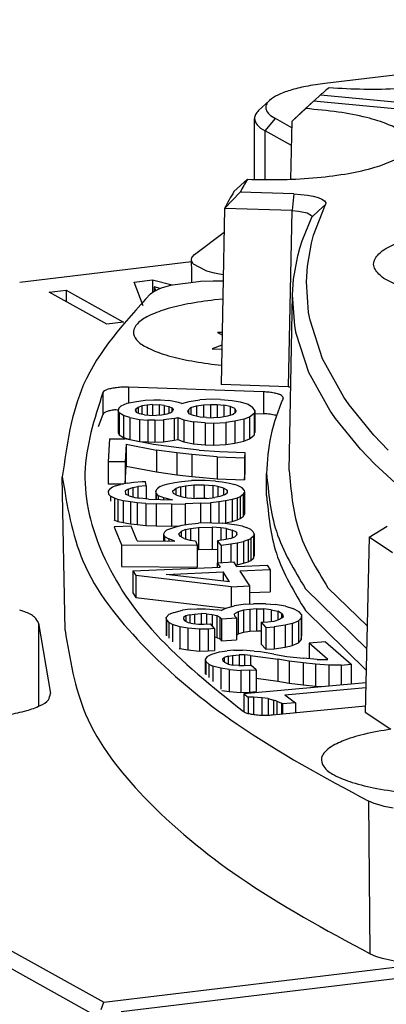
# Model space of a CAD drawing. Header units: inches. Extents: x -399 to 442, y -299 to 295.
# Tile 31 of 134: x -167.55 to -161.09, y 177.74 to 195.09. Entities that reach past the tile are written whole.
import ezdxf

# ---------------------------------------------------------------- set-up
doc = ezdxf.new("R2010")
doc.units = ezdxf.units.IN

# ---------------------------------------------------------------- blocks, each defined once
blk = doc.blocks.new('0515-2032_22__82', base_point=(-205.202, 236.613))
at = {"color": 7, "linetype": 'Continuous'}
for p, q in [((-204.981, 236.976), (-205.08, 236.979)), ((-205.08, 236.979), (-204.982, 236.924)), ((-204.986, 236.697), (-205.202, 236.618)), ((-205.202, 236.618), (-204.988, 236.613))]:
    blk.add_line(p, q, dxfattribs=at)
blk = doc.blocks.new('N2390-20301_6__111', base_point=(-205.657, 233.791))
at = {"color": 7, "linetype": 'Continuous'}
for p, q in [((-202.961, 242.072), (-202.955, 242.078)), ((-202.955, 242.078), (-202.81, 242.21)), ((-202.81, 242.21), (-186.982, 240.719)), ((-205.585, 238.694), (-204.936, 239.185)), ((-205.657, 238.577), (-205.644, 238.626)), ((-205.65, 238.299), (-205.657, 238.577)), ((-205.654, 238.553), (-205.657, 238.577)), ((-205.619, 238.489), (-205.654, 238.553)), ((-205.644, 238.626), (-205.638, 238.636)), ((-205.638, 238.636), (-205.585, 238.694)), ((-205.608, 238.478), (-205.619, 238.489)), ((-205.345, 238.339), (-205.608, 238.478)), ((-205.318, 238.33), (-205.345, 238.339)), ((-205.645, 238.088), (-205.65, 238.299)), ((-205.144, 238.283), (-205.318, 238.33)), ((-205.071, 238.268), (-205.144, 238.283)), ((-204.955, 238.248), (-205.071, 238.268))]:
    blk.add_line(p, q, dxfattribs=at)
for points, knots in [([(-202.623, 242.372), (-202.368, 242.357), (-201.855, 242.327), (-201.096, 242.346), (-200.375, 242.408), (-199.741, 242.513), (-199.224, 242.655), (-198.867, 242.817), (-198.626, 243.023), (-198.668, 243.306), (-198.942, 243.487), (-199.336, 243.649), (-199.886, 243.783), (-200.298, 243.837), (-200.522, 243.866)], [0, 0, 0, 0, 0.766188, 1.540556, 2.277091, 2.932777, 3.47151, 3.869633, 4.130049, 4.332429, 4.62341, 5.056969, 5.62699, 6.306045, 6.306045, 6.306045, 6.306045]), ([(-202.623, 242.372), (-202.655, 242.345), (-202.718, 242.292), (-202.78, 242.237), (-202.81, 242.21)], [0, 0, 0, 0, 0.1246165, 0.2479757, 0.2479757, 0.2479757, 0.2479757])]:
    blk.add_open_spline(points, degree=3, knots=knots, dxfattribs=at)
blk = doc.blocks.new('N2390-20301_5__112', base_point=(-208.524, 223.082))
at = {"color": 7, "linetype": 'Continuous'}
for p, q in [((-202.963, 242.073), (-203.249, 241.811)), ((-203.139, 241.907), (-202.963, 242.073)), ((-178.17, 239.737), (-202.963, 242.073)), ((-203.139, 241.907), (-203.439, 241.632)), ((-203.439, 241.632), (-203.249, 241.811)), ((-203.461, 240.663), (-203.439, 241.632)), ((-203.468, 240.352), (-203.461, 240.663)), ((-204.718, 240.08), (-204.419, 240.352)), ((-204.582, 240.068), (-204.925, 239.711)), ((-203.397, 240.028), (-204.582, 240.068)), ((-203.397, 240.028), (-203.244, 240.019)), ((-203.244, 240.019), (-203.17, 240.012)), ((-203.17, 240.012), (-203.1, 240.002)), ((-203.1, 240.002), (-202.972, 239.979)), ((-202.972, 239.979), (-202.863, 239.949)), ((-202.863, 239.949), (-202.78, 239.914)), ((-202.78, 239.914), (-202.724, 239.876)), ((-202.724, 239.876), (-202.707, 239.856)), ((-202.707, 239.856), (-202.698, 239.836)), ((-204.925, 239.711), (-205.004, 235.831)), ((-203.437, 239.66), (-204.925, 239.711)), ((-203.437, 239.66), (-203.295, 239.649)), ((-203.295, 239.649), (-203.106, 239.611)), ((-202.965, 239.117), (-202.703, 239.796)), ((-202.698, 239.836), (-202.703, 239.796)), ((-203.217, 238.997), (-203.006, 239.516)), ((-203.106, 239.611), (-203.009, 239.554)), ((-203.009, 239.554), (-203.003, 239.54)), ((-203.003, 239.54), (-203.006, 239.516)), ((-203.269, 238.833), (-203.217, 238.997)), ((-203.011, 238.947), (-202.965, 239.117)), ((-203.315, 238.663), (-203.269, 238.833)), ((-203.102, 238.437), (-203.011, 238.947)), ((-203.407, 238.149), (-203.315, 238.663)), ((-203.124, 238.096), (-203.102, 238.437)), ((-205.452, 238.106), (-205.179, 238.116)), ((-205.179, 238.116), (-205.08, 238.117)), ((-205.08, 238.117), (-204.958, 238.114)), ((-203.43, 237.803), (-203.407, 238.149)), ((-206.457, 237.896), (-206.353, 237.943)), ((-206.353, 237.943), (-206.296, 237.964)), ((-206.296, 237.964), (-206.109, 238.017)), ((-206.109, 238.017), (-206.075, 238.024)), ((-206.075, 238.024), (-205.496, 238.103)), ((-205.496, 238.103), (-205.452, 238.106)), ((-203.075, 237.415), (-203.124, 238.096)), ((-206.556, 237.826), (-206.474, 237.887)), ((-206.474, 237.887), (-206.457, 237.896)), ((-204.966, 237.713), (-205.145, 237.695)), ((-203.499, 233.94), (-203.43, 237.803)), ((-203.38, 237.122), (-203.43, 237.803)), ((-203.043, 237.245), (-203.075, 237.415)), ((-203.348, 236.951), (-203.38, 237.122)), ((-202.767, 236.396), (-203.043, 237.245)), ((-203.071, 236.097), (-203.348, 236.951)), ((-202.298, 235.552), (-202.767, 236.396)), ((-205.213, 236.282), (-204.995, 236.258)), ((-202.599, 235.249), (-203.071, 236.097)), ((-204.069, 235.669), (-207.044, 235.77)), ((-203.514, 235.78), (-205.004, 235.831)), ((-203.514, 235.78), (-203.466, 235.778)), ((-202.181, 235.384), (-202.298, 235.552)), ((-207.252, 235.313), (-207.268, 235.255)), ((-207.252, 235.313), (-207.2, 235.361)), ((-207.2, 235.361), (-207.071, 235.417)), ((-207.071, 235.417), (-206.911, 235.452)), ((-206.911, 235.452), (-206.675, 235.487)), ((-206.88, 235.296), (-206.892, 235.257)), ((-206.88, 235.296), (-206.832, 235.334)), ((-206.88, 235.296), (-206.88, 235.241)), ((-206.832, 235.334), (-206.749, 235.362)), ((-206.832, 235.334), (-206.832, 235.203)), ((-206.631, 235.379), (-206.749, 235.362)), ((-206.749, 235.362), (-206.749, 235.177)), ((-206.675, 235.487), (-206.486, 235.493)), ((-206.516, 235.387), (-206.631, 235.379)), ((-206.631, 235.379), (-206.631, 235.159)), ((-206.516, 235.387), (-206.366, 235.384)), ((-206.516, 235.387), (-206.516, 235.153)), ((-206.486, 235.493), (-206.336, 235.49)), ((-206.257, 235.372), (-206.366, 235.384)), ((-206.366, 235.384), (-206.366, 235.156)), ((-206.336, 235.49), (-206.152, 235.477)), ((-206.257, 235.372), (-206.15, 235.35)), ((-206.257, 235.372), (-206.257, 235.168)), ((-205.938, 235.434), (-206.152, 235.477)), ((-206.15, 235.35), (-206.084, 235.32)), ((-206.15, 235.35), (-206.15, 235.193)), ((-206.084, 235.32), (-206.058, 235.28)), ((-206.084, 235.32), (-206.084, 235.23)), ((-205.869, 235.413), (-205.938, 235.434)), ((-205.869, 235.413), (-205.706, 235.459)), ((-205.721, 235.274), (-205.67, 235.322)), ((-205.706, 235.459), (-205.47, 235.493)), ((-205.67, 235.322), (-205.547, 235.358)), ((-205.67, 235.322), (-205.67, 235.17)), ((-205.547, 235.358), (-205.389, 235.384)), ((-205.547, 235.358), (-205.547, 235.131)), ((-205.203, 235.507), (-205.47, 235.493)), ((-205.389, 235.384), (-205.236, 235.391)), ((-205.389, 235.384), (-205.389, 235.107)), ((-205.236, 235.391), (-205.087, 235.388)), ((-205.236, 235.391), (-205.236, 235.099)), ((-205.016, 235.504), (-205.203, 235.507)), ((-205.087, 235.388), (-204.94, 235.376)), ((-205.087, 235.388), (-205.087, 235.102)), ((-205.016, 235.504), (-204.76, 235.479)), ((-204.799, 235.344), (-204.94, 235.376)), ((-204.94, 235.376), (-204.94, 235.118)), ((-204.799, 235.344), (-204.799, 235.149)), ((-204.698, 235.303), (-204.799, 235.344)), ((-204.76, 235.479), (-204.581, 235.447)), ((-204.698, 235.303), (-204.698, 235.204)), ((-204.698, 235.303), (-204.674, 235.254)), ((-204.581, 235.447), (-204.408, 235.395)), ((-204.408, 235.395), (-204.312, 235.334)), ((-204.26, 235.256), (-204.312, 235.334)), ((-201.637, 234.718), (-202.181, 235.384)), ((-207.606, 235.174), (-207.713, 234.899)), ((-207.32, 235.276), (-207.261, 235.28)), ((-207.245, 235.206), (-207.268, 235.255)), ((-207.268, 235.255), (-207.268, 234.772)), ((-207.149, 235.146), (-207.245, 235.206)), ((-207.245, 235.206), (-207.245, 234.723)), ((-207.011, 235.104), (-207.149, 235.146)), ((-207.149, 235.146), (-207.149, 234.663)), ((-207.011, 235.104), (-207.011, 234.621)), ((-207.011, 235.104), (-206.798, 235.061)), ((-206.892, 235.257), (-206.865, 235.218)), ((-206.799, 235.188), (-206.865, 235.218)), ((-206.692, 235.166), (-206.799, 235.188)), ((-206.692, 235.166), (-206.583, 235.154)), ((-206.583, 235.154), (-206.433, 235.151)), ((-206.318, 235.159), (-206.433, 235.151)), ((-206.2, 235.176), (-206.318, 235.159)), ((-206.039, 235.085), (-206.274, 235.051)), ((-206.117, 235.204), (-206.2, 235.176)), ((-206.117, 235.204), (-206.069, 235.242)), ((-206.058, 235.28), (-206.069, 235.242)), ((-206.039, 235.085), (-205.958, 235.103)), ((-206.039, 235.085), (-206.039, 234.602)), ((-205.958, 235.103), (-205.822, 235.052)), ((-205.958, 235.103), (-205.958, 234.62)), ((-205.732, 235.235), (-205.721, 235.274)), ((-205.732, 235.235), (-205.709, 235.186)), ((-205.721, 235.274), (-205.721, 235.212)), ((-205.608, 235.145), (-205.709, 235.186)), ((-205.466, 235.113), (-205.608, 235.145)), ((-205.32, 235.101), (-205.466, 235.113)), ((-205.32, 235.101), (-205.17, 235.098)), ((-205.018, 235.105), (-205.17, 235.098)), ((-204.86, 235.131), (-205.018, 235.105)), ((-204.736, 235.167), (-204.86, 235.131)), ((-204.685, 235.215), (-204.736, 235.167)), ((-204.674, 235.254), (-204.685, 235.215)), ((-204.502, 235.066), (-204.374, 235.121)), ((-204.374, 235.121), (-204.277, 235.197)), ((-204.374, 235.121), (-204.374, 234.638)), ((-204.26, 235.256), (-204.277, 235.197)), ((-204.277, 235.197), (-204.277, 234.714)), ((-204.26, 235.256), (-204.26, 234.773)), ((-204.26, 235.192), (-204.069, 235.186)), ((-203.796, 235.153), (-203.784, 235.149)), ((-202.58, 235.222), (-202.599, 235.249)), ((-202.481, 235.08), (-202.58, 235.222)), ((-201.934, 234.41), (-202.481, 235.08)), ((-206.798, 235.061), (-206.613, 235.048)), ((-206.798, 235.061), (-206.798, 234.578)), ((-206.464, 235.045), (-206.613, 235.048)), ((-206.613, 235.048), (-206.613, 234.565)), ((-206.464, 235.045), (-206.274, 235.051)), ((-206.464, 235.045), (-206.464, 234.562)), ((-206.274, 235.051), (-206.274, 234.568)), ((-205.822, 235.052), (-205.609, 235.009)), ((-205.822, 235.052), (-205.822, 234.569)), ((-205.609, 235.009), (-205.609, 234.526)), ((-205.353, 234.985), (-205.609, 235.009)), ((-205.353, 234.985), (-205.353, 234.502)), ((-205.353, 234.985), (-205.166, 234.981)), ((-205.166, 234.981), (-204.899, 234.995)), ((-205.166, 234.981), (-205.166, 234.498)), ((-204.703, 235.021), (-204.899, 234.995)), ((-204.899, 234.995), (-204.899, 234.512)), ((-204.502, 235.066), (-204.703, 235.021)), ((-204.703, 235.021), (-204.703, 234.538)), ((-204.502, 235.066), (-204.502, 234.583)), ((-207.268, 234.772), (-207.245, 234.723)), ((-207.245, 234.723), (-207.149, 234.663)), ((-207.149, 234.663), (-207.011, 234.621)), ((-204.374, 234.638), (-204.277, 234.714)), ((-204.277, 234.714), (-204.26, 234.773)), ((-201.32, 234.387), (-201.637, 234.718)), ((-207.459, 234.634), (-207.492, 234.129)), ((-207.459, 234.634), (-207.122, 234.632)), ((-206.492, 234.513), (-207.122, 234.632)), ((-207.092, 234.516), (-207.117, 234.128)), ((-207.092, 234.516), (-206.425, 234.387)), ((-207.092, 234.516), (-207.092, 234.033)), ((-207.011, 234.621), (-206.798, 234.578)), ((-206.798, 234.578), (-206.613, 234.565)), ((-206.613, 234.565), (-206.464, 234.562)), ((-205.935, 234.433), (-206.492, 234.513)), ((-206.464, 234.562), (-206.274, 234.568)), ((-206.274, 234.568), (-206.039, 234.602)), ((-206.039, 234.602), (-205.958, 234.62)), ((-205.958, 234.62), (-205.822, 234.569)), ((-205.488, 234.383), (-205.935, 234.433)), ((-205.822, 234.569), (-205.609, 234.526)), ((-205.609, 234.526), (-205.353, 234.502)), ((-205.353, 234.502), (-205.166, 234.498)), ((-205.166, 234.498), (-204.899, 234.512)), ((-204.899, 234.512), (-204.703, 234.538)), ((-204.703, 234.538), (-204.502, 234.583)), ((-204.502, 234.583), (-204.374, 234.638)), ((-206.425, 234.387), (-206.425, 233.904)), ((-205.979, 234.327), (-206.425, 234.387)), ((-205.644, 234.286), (-205.979, 234.327)), ((-205.979, 234.327), (-205.979, 233.844)), ((-205.644, 234.286), (-205.644, 233.803)), ((-205.085, 234.235), (-205.644, 234.286)), ((-205.488, 234.383), (-205.04, 234.352)), ((-205.085, 234.235), (-204.486, 234.213)), ((-205.085, 234.235), (-205.085, 233.753)), ((-205.04, 234.352), (-204.478, 234.33)), ((-204.478, 234.33), (-204.486, 234.213)), ((-204.486, 234.213), (-204.486, 233.731)), ((-204.478, 234.33), (-204.478, 233.847)), ((-201.615, 234.077), (-201.934, 234.41)), ((-207.117, 234.128), (-207.492, 234.129)), ((-207.492, 234.129), (-207.492, 233.646)), ((-207.117, 234.128), (-207.117, 233.652)), ((-207.116, 233.652), (-207.092, 234.033)), ((-207.092, 234.033), (-206.425, 233.904)), ((-201.079, 233.583), (-201.615, 234.077)), ((-208.438, 230.417), (-208.499, 233.798)), ((-206.425, 233.904), (-205.979, 233.844)), ((-205.979, 233.844), (-205.644, 233.803)), ((-205.644, 233.803), (-205.085, 233.753)), ((-204.486, 233.731), (-204.478, 233.847)), ((-204, 233.389), (-204, 233.872)), ((-207.492, 233.646), (-207.15, 233.645)), ((-207.395, 233.57), (-207.462, 233.521)), ((-207.325, 233.6), (-207.395, 233.57)), ((-207.325, 233.6), (-207.218, 233.63)), ((-207.073, 233.661), (-207.218, 233.63)), ((-207.073, 233.661), (-206.926, 233.682)), ((-207.049, 233.525), (-206.944, 233.566)), ((-206.944, 233.566), (-206.835, 233.586)), ((-206.944, 233.566), (-206.944, 233.355)), ((-206.926, 233.682), (-206.741, 233.694)), ((-206.649, 233.598), (-206.835, 233.586)), ((-206.835, 233.586), (-206.835, 233.332)), ((-206.741, 233.694), (-206.666, 233.695)), ((-206.649, 233.598), (-206.666, 233.695)), ((-206.649, 233.598), (-206.649, 233.312)), ((-206.346, 233.582), (-206.413, 233.533)), ((-206.346, 233.582), (-206.276, 233.612)), ((-206.276, 233.612), (-206.169, 233.643)), ((-206.169, 233.643), (-206.024, 233.673)), ((-206.024, 233.673), (-205.877, 233.694)), ((-205.895, 233.578), (-206, 233.538)), ((-205.895, 233.578), (-205.786, 233.598)), ((-205.895, 233.578), (-205.895, 233.367)), ((-205.877, 233.694), (-205.656, 233.716)), ((-205.786, 233.598), (-205.602, 233.62)), ((-205.786, 233.598), (-205.786, 233.344)), ((-205.356, 233.72), (-205.656, 233.716)), ((-205.602, 233.62), (-205.377, 233.622)), ((-205.602, 233.62), (-205.602, 233.324)), ((-205.377, 233.622), (-205.377, 233.321)), ((-205.377, 233.622), (-205.186, 233.605)), ((-205.128, 233.703), (-205.356, 233.72)), ((-205.071, 233.587), (-205.186, 233.605)), ((-205.186, 233.605), (-205.186, 233.338)), ((-205.128, 233.703), (-204.975, 233.685)), ((-205.085, 233.753), (-204.486, 233.731)), ((-204.952, 233.55), (-205.071, 233.587)), ((-205.071, 233.587), (-205.071, 233.357)), ((-204.975, 233.685), (-204.82, 233.658)), ((-204.82, 233.658), (-204.703, 233.63)), ((-204.623, 233.602), (-204.703, 233.63)), ((-204.539, 233.554), (-204.623, 233.602)), ((-207.477, 233.501), (-207.492, 233.482)), ((-207.492, 233.482), (-207.481, 233.414)), ((-207.481, 233.414), (-207.459, 233.395)), ((-207.462, 233.521), (-207.477, 233.501)), ((-207.459, 233.395), (-207.436, 233.375)), ((-207.353, 233.328), (-207.436, 233.375)), ((-207.436, 233.375), (-207.436, 233.261)), ((-207.049, 233.525), (-207.118, 233.486)), ((-207.118, 233.486), (-207.106, 233.418)), ((-207.024, 233.38), (-207.106, 233.418)), ((-207.049, 233.525), (-207.049, 233.392)), ((-207.024, 233.38), (-206.905, 233.343)), ((-206.442, 233.484), (-206.413, 233.533)), ((-206.433, 233.435), (-206.442, 233.484)), ((-206.442, 233.484), (-206.442, 233.303)), ((-206.433, 233.435), (-206.433, 233.303)), ((-206.388, 233.387), (-206.433, 233.435)), ((-206.388, 233.387), (-206.267, 233.34)), ((-206.388, 233.387), (-206.388, 233.302)), ((-206.067, 233.488), (-206, 233.538)), ((-206.059, 233.44), (-206.067, 233.488)), ((-206.059, 233.44), (-205.975, 233.392)), ((-206, 233.538), (-206, 233.406)), ((-205.975, 233.392), (-205.856, 233.355)), ((-205.856, 233.355), (-205.741, 233.337)), ((-205.325, 233.322), (-205.141, 233.343)), ((-205.032, 233.364), (-205.141, 233.343)), ((-204.926, 233.404), (-205.032, 233.364)), ((-204.952, 233.55), (-204.952, 233.395)), ((-204.868, 233.502), (-204.952, 233.55)), ((-204.926, 233.404), (-204.86, 233.454)), ((-204.868, 233.502), (-204.868, 233.447)), ((-204.86, 233.454), (-204.868, 233.502)), ((-204.581, 233.36), (-204.651, 233.33)), ((-204.514, 233.409), (-204.581, 233.36)), ((-204.581, 233.36), (-204.581, 232.877)), ((-204.494, 233.506), (-204.539, 233.554)), ((-204.514, 233.409), (-204.485, 233.458)), ((-204.514, 233.409), (-204.514, 232.926)), ((-204.494, 233.506), (-204.485, 233.458)), ((-204.485, 233.458), (-204.485, 232.975)), ((-207.273, 233.299), (-207.353, 233.328)), ((-207.353, 233.328), (-207.353, 232.845)), ((-207.156, 233.272), (-207.273, 233.299)), ((-207.273, 233.299), (-207.273, 232.816)), ((-207.001, 233.244), (-207.156, 233.272)), ((-207.156, 233.272), (-207.156, 232.789)), ((-206.848, 233.227), (-207.001, 233.244)), ((-207.001, 233.244), (-207.001, 232.761)), ((-206.905, 233.343), (-206.79, 233.324)), ((-206.848, 233.227), (-206.848, 232.744)), ((-206.657, 233.209), (-206.848, 233.227)), ((-206.599, 233.307), (-206.79, 233.324)), ((-206.657, 233.209), (-206.431, 233.202)), ((-206.657, 233.209), (-206.657, 232.726)), ((-206.599, 233.307), (-206.071, 233.294)), ((-206.092, 233.196), (-206.431, 233.202)), ((-206.431, 233.202), (-206.431, 232.719)), ((-206.267, 233.34), (-206.071, 233.294)), ((-206.267, 233.34), (-206.267, 233.299)), ((-206.092, 233.196), (-205.792, 233.2)), ((-206.092, 233.196), (-206.092, 232.714)), ((-205.457, 233.214), (-205.792, 233.2)), ((-205.792, 233.2), (-205.792, 232.741)), ((-205.741, 233.337), (-205.55, 233.319)), ((-205.325, 233.322), (-205.55, 233.319)), ((-205.457, 233.214), (-205.234, 233.226)), ((-205.457, 233.214), (-205.457, 232.78)), ((-205.05, 233.247), (-205.234, 233.226)), ((-205.234, 233.226), (-205.234, 232.786)), ((-204.903, 233.268), (-205.05, 233.247)), ((-205.05, 233.247), (-205.05, 232.778)), ((-204.758, 233.299), (-204.903, 233.268)), ((-204.903, 233.268), (-204.903, 232.786)), ((-204.651, 233.33), (-204.758, 233.299)), ((-204.758, 233.299), (-204.758, 232.816)), ((-204.651, 233.33), (-204.651, 232.847)), ((-204.581, 232.877), (-204.514, 232.926)), ((-204.514, 232.926), (-204.485, 232.975)), ((-207.368, 232.853), (-207.353, 232.845)), ((-207.342, 232.699), (-207.356, 232.698)), ((-207.356, 232.698), (-207.332, 232.641)), ((-207.353, 232.845), (-207.273, 232.816)), ((-206.983, 232.709), (-207.342, 232.699)), ((-207.273, 232.816), (-207.156, 232.789)), ((-207.156, 232.789), (-207.001, 232.761)), ((-207.001, 232.761), (-206.848, 232.744)), ((-206.852, 232.39), (-206.983, 232.709)), ((-206.848, 232.744), (-206.657, 232.726)), ((-206.657, 232.726), (-206.431, 232.719)), ((-206.431, 232.719), (-206.092, 232.714)), ((-206.197, 232.633), (-205.997, 232.697)), ((-206.092, 232.714), (-205.919, 232.716)), ((-205.997, 232.697), (-205.86, 232.73)), ((-205.86, 232.73), (-205.719, 232.753)), ((-205.719, 232.753), (-205.503, 232.779)), ((-205.205, 232.787), (-205.503, 232.779)), ((-205.205, 232.787), (-204.973, 232.774)), ((-204.982, 232.774), (-204.903, 232.786)), ((-204.816, 232.758), (-204.973, 232.774)), ((-204.903, 232.786), (-204.758, 232.816)), ((-204.655, 232.733), (-204.816, 232.758)), ((-204.758, 232.816), (-204.651, 232.847)), ((-204.531, 232.708), (-204.655, 232.733)), ((-204.651, 232.847), (-204.581, 232.877)), ((-204.531, 232.708), (-204.445, 232.681)), ((-201.737, 232.468), (-201.343, 232.711)), ((-207.332, 232.641), (-207.193, 232.303)), ((-206.252, 232.582), (-206.27, 232.533)), ((-206.27, 232.533), (-206.27, 232.386)), ((-206.27, 232.533), (-206.25, 232.485)), ((-206.197, 232.633), (-206.252, 232.582)), ((-206.25, 232.485), (-206.152, 232.429)), ((-206.25, 232.485), (-206.25, 232.385)), ((-205.879, 232.593), (-205.934, 232.542)), ((-205.914, 232.494), (-205.934, 232.542)), ((-205.816, 232.438), (-205.914, 232.494)), ((-205.783, 232.634), (-205.879, 232.593)), ((-205.879, 232.593), (-205.879, 232.474)), ((-205.783, 232.634), (-205.679, 232.657)), ((-205.783, 232.634), (-205.783, 232.429)), ((-205.679, 232.657), (-205.501, 232.681)), ((-205.679, 232.657), (-205.679, 232.401)), ((-205.501, 232.681), (-205.202, 232.689)), ((-205.501, 232.681), (-205.501, 232.198)), ((-205.202, 232.689), (-205.202, 232.206)), ((-205.008, 232.675), (-205.202, 232.689)), ((-204.888, 232.659), (-205.008, 232.675)), ((-205.008, 232.675), (-205.008, 232.4)), ((-204.888, 232.659), (-204.76, 232.623)), ((-204.888, 232.659), (-204.888, 232.417)), ((-204.797, 232.437), (-204.701, 232.478)), ((-204.666, 232.577), (-204.76, 232.623)), ((-204.76, 232.623), (-204.76, 232.453)), ((-204.701, 232.478), (-204.646, 232.529)), ((-204.646, 232.529), (-204.666, 232.577)), ((-204.666, 232.577), (-204.666, 232.511)), ((-204.35, 232.634), (-204.445, 232.681)), ((-204.35, 232.634), (-204.293, 232.587)), ((-204.291, 232.49), (-204.346, 232.439)), ((-204.273, 232.539), (-204.293, 232.587)), ((-204.273, 232.539), (-204.291, 232.49)), ((-204.291, 232.49), (-204.291, 232.007)), ((-204.273, 232.539), (-204.273, 232.056)), ((-207.193, 232.303), (-205.529, 232.29)), ((-207.193, 232.303), (-207.193, 231.82)), ((-206.852, 232.39), (-206.02, 232.384)), ((-206.02, 232.384), (-206.152, 232.429)), ((-206.152, 232.429), (-206.152, 232.385)), ((-205.816, 232.438), (-205.688, 232.403)), ((-205.688, 232.403), (-205.568, 232.386)), ((-205.568, 232.386), (-205.529, 232.29)), ((-205.529, 232.29), (-205.529, 231.807)), ((-204.901, 232.414), (-205.08, 232.39)), ((-205.003, 232.294), (-205.08, 232.39)), ((-205.08, 232.39), (-205.08, 231.907)), ((-205.003, 232.294), (-204.787, 232.32)), ((-205.003, 232.294), (-205.003, 231.909)), ((-204.797, 232.437), (-204.901, 232.414)), ((-204.787, 232.32), (-204.646, 232.343)), ((-204.787, 232.32), (-204.787, 231.919)), ((-204.646, 232.343), (-204.509, 232.376)), ((-204.646, 232.343), (-204.646, 231.86)), ((-204.409, 232.408), (-204.509, 232.376)), ((-204.509, 232.376), (-204.509, 231.893)), ((-204.409, 232.408), (-204.346, 232.439)), ((-204.409, 232.408), (-204.409, 231.925)), ((-204.346, 232.439), (-204.346, 231.956)), ((-201.737, 232.468), (-201.827, 228.615)), ((-201.225, 232.127), (-201.737, 232.468)), ((-205.529, 232.194), (-205.501, 232.198)), ((-205.501, 232.198), (-205.202, 232.206)), ((-205.202, 232.206), (-205.08, 232.197)), ((-204.291, 232.007), (-204.273, 232.056)), ((-205.088, 231.906), (-204.718, 231.922)), ((-205.088, 231.906), (-205.088, 231.807)), ((-205.088, 231.906), (-205.025, 231.81)), ((-205.08, 231.907), (-205.079, 231.906)), ((-204.656, 231.826), (-204.718, 231.922)), ((-204.675, 231.856), (-204.646, 231.86)), ((-204.656, 231.826), (-203.99, 231.855)), ((-204.646, 231.86), (-204.509, 231.893)), ((-204.509, 231.893), (-204.409, 231.925)), ((-204.409, 231.925), (-204.346, 231.956)), ((-204.346, 231.956), (-204.291, 232.007)), ((-203.99, 231.855), (-203.922, 231.75)), ((-207.193, 231.82), (-205.529, 231.807)), ((-206.948, 231.726), (-205.025, 231.81)), ((-206.948, 231.726), (-206.948, 231.243)), ((-206.948, 231.726), (-206.88, 231.621)), ((-204.782, 231.378), (-206.88, 231.621)), ((-206.88, 231.621), (-206.88, 231.138)), ((-206.214, 231.65), (-204.957, 231.705)), ((-204.814, 231.484), (-206.214, 231.65)), ((-204.957, 231.705), (-204.957, 231.501)), ((-204.814, 231.484), (-204.957, 231.705)), ((-203.922, 231.75), (-204.587, 231.721)), ((-204.587, 231.721), (-204.376, 231.395)), ((-203.922, 231.75), (-203.922, 231.267)), ((-204.782, 231.378), (-204.376, 231.395)), ((-204.376, 231.395), (-204.376, 230.998)), ((-206.948, 231.243), (-206.88, 231.138)), ((-204.782, 231.378), (-204.782, 230.938)), ((-204.376, 231.247), (-203.922, 231.267)), ((-203.142, 231.333), (-201.794, 230.008)), ((-202.649, 231.355), (-201.783, 230.518)), ((-206.88, 231.138), (-204.893, 230.907)), ((-204.896, 230.907), (-204.71, 230.958)), ((-204.471, 230.992), (-204.71, 230.958)), ((-204.471, 230.992), (-204.289, 231.003)), ((-204.016, 230.999), (-204.289, 231.003)), ((-204.016, 230.999), (-203.808, 230.982)), ((-203.583, 230.946), (-203.808, 230.982)), ((-206.151, 230.762), (-206.21, 230.698)), ((-206.039, 230.808), (-206.151, 230.762)), ((-206.039, 230.808), (-205.854, 230.859)), ((-205.68, 230.88), (-205.854, 230.859)), ((-205.688, 230.76), (-205.78, 230.734)), ((-205.688, 230.76), (-205.587, 230.776)), ((-205.688, 230.76), (-205.688, 230.579)), ((-205.68, 230.88), (-205.534, 230.889)), ((-205.587, 230.776), (-205.44, 230.784)), ((-205.587, 230.776), (-205.587, 230.56)), ((-205.534, 230.889), (-205.342, 230.89)), ((-205.322, 230.782), (-205.44, 230.784)), ((-205.44, 230.784), (-205.44, 230.55)), ((-205.342, 230.89), (-205.089, 230.865)), ((-205.322, 230.782), (-205.196, 230.769)), ((-205.322, 230.782), (-205.322, 230.552)), ((-205.196, 230.769), (-205.097, 230.745)), ((-205.196, 230.769), (-205.196, 230.511)), ((-205.097, 230.745), (-205.027, 230.71)), ((-205.097, 230.745), (-205.097, 230.262)), ((-204.999, 230.851), (-205.089, 230.865)), ((-204.999, 230.851), (-204.896, 230.907)), ((-204.628, 230.823), (-204.704, 230.779)), ((-204.698, 230.729), (-204.704, 230.779)), ((-204.508, 230.86), (-204.628, 230.823)), ((-204.628, 230.823), (-204.628, 230.34)), ((-204.37, 230.879), (-204.508, 230.86)), ((-204.508, 230.86), (-204.508, 230.377)), ((-204.224, 230.887), (-204.37, 230.879)), ((-204.37, 230.879), (-204.37, 230.396)), ((-204.224, 230.887), (-204.069, 230.887)), ((-204.224, 230.887), (-204.224, 230.404)), ((-204.069, 230.887), (-204.069, 230.598)), ((-203.898, 230.867), (-204.069, 230.887)), ((-203.898, 230.867), (-203.898, 230.613)), ((-203.898, 230.867), (-203.754, 230.836)), ((-203.675, 230.791), (-203.754, 230.836)), ((-203.754, 230.836), (-203.754, 230.646)), ((-203.675, 230.791), (-203.641, 230.753)), ((-203.675, 230.791), (-203.675, 230.68)), ((-203.641, 230.753), (-203.641, 230.7)), ((-203.641, 230.753), (-203.636, 230.703)), ((-203.583, 230.946), (-203.423, 230.896)), ((-203.282, 230.824), (-203.423, 230.896)), ((-203.231, 230.768), (-203.282, 230.824)), ((-203.231, 230.768), (-203.236, 230.688)), ((-203.231, 230.768), (-203.231, 230.285)), ((-203.142, 230.85), (-201.806, 229.536)), ((-206.21, 230.698), (-206.21, 230.298)), ((-206.204, 230.649), (-206.21, 230.698)), ((-206.204, 230.649), (-206.154, 230.592)), ((-206.204, 230.649), (-206.204, 230.293)), ((-206.075, 230.547), (-206.154, 230.592)), ((-206.154, 230.592), (-206.154, 230.243)), ((-205.914, 230.497), (-206.075, 230.547)), ((-206.075, 230.547), (-206.075, 230.165)), ((-205.828, 230.701), (-205.831, 230.661)), ((-205.831, 230.661), (-205.797, 230.624)), ((-205.78, 230.734), (-205.828, 230.701)), ((-205.828, 230.701), (-205.828, 230.658)), ((-205.797, 230.624), (-205.726, 230.588)), ((-205.78, 230.734), (-205.78, 230.615)), ((-205.726, 230.588), (-205.628, 230.564)), ((-205.628, 230.564), (-205.501, 230.552)), ((-205.501, 230.552), (-205.383, 230.549)), ((-205.383, 230.549), (-205.237, 230.558)), ((-205.144, 230.454), (-205.237, 230.558)), ((-204.993, 230.672), (-205.027, 230.71)), ((-205.027, 230.71), (-205.027, 230.227)), ((-204.993, 230.672), (-204.664, 230.692)), ((-204.993, 230.672), (-204.993, 230.189)), ((-204.698, 230.729), (-204.664, 230.692)), ((-204.664, 230.692), (-204.664, 230.209)), ((-204.116, 230.595), (-203.97, 230.604)), ((-204.116, 230.595), (-204.116, 230.112)), ((-204.116, 230.595), (-204.014, 230.481)), ((-203.97, 230.604), (-203.832, 230.622)), ((-203.832, 230.622), (-203.711, 230.659)), ((-203.593, 230.527), (-203.832, 230.492)), ((-203.636, 230.703), (-203.711, 230.659)), ((-203.436, 230.566), (-203.593, 230.527)), ((-203.593, 230.527), (-203.593, 230.044)), ((-203.436, 230.566), (-203.295, 230.624)), ((-203.436, 230.566), (-203.436, 230.083)), ((-203.295, 230.624), (-203.236, 230.688)), ((-203.295, 230.624), (-203.295, 230.141)), ((-203.236, 230.688), (-203.236, 230.205)), ((-205.914, 230.497), (-205.914, 230.014)), ((-205.734, 230.468), (-205.914, 230.497)), ((-205.481, 230.443), (-205.734, 230.468)), ((-205.734, 230.468), (-205.734, 229.985)), ((-205.29, 230.445), (-205.481, 230.443)), ((-205.481, 230.443), (-205.481, 229.96)), ((-205.144, 230.454), (-205.29, 230.445)), ((-205.29, 230.445), (-205.29, 229.962)), ((-205.144, 230.454), (-205.144, 229.971)), ((-204.664, 230.319), (-204.628, 230.34)), ((-204.628, 230.34), (-204.508, 230.377)), ((-204.508, 230.377), (-204.37, 230.396)), ((-204.37, 230.396), (-204.224, 230.404)), ((-204.224, 230.404), (-204.116, 230.404)), ((-204.014, 230.481), (-203.832, 230.492)), ((-204.014, 230.481), (-204.014, 229.999)), ((-203.832, 230.492), (-203.832, 230.009)), ((-205.144, 230.274), (-205.097, 230.262)), ((-205.097, 230.262), (-205.027, 230.227)), ((-205.027, 230.227), (-204.993, 230.189)), ((-204.993, 230.189), (-204.664, 230.209)), ((-204.116, 230.112), (-204.014, 229.999)), ((-203.436, 230.083), (-203.295, 230.141)), ((-203.295, 230.141), (-203.236, 230.205)), ((-203.236, 230.205), (-203.231, 230.285)), ((-202.705, 230.163), (-203.064, 230.135)), ((-202.648, 229.772), (-203.064, 230.135)), ((-203.064, 230.135), (-203.064, 229.79)), ((-202.705, 230.163), (-202.139, 229.67)), ((-205.924, 230.017), (-205.914, 230.014)), ((-205.914, 230.014), (-205.734, 229.985)), ((-205.734, 229.985), (-205.481, 229.96)), ((-205.481, 229.96), (-205.29, 229.962)), ((-205.308, 229.841), (-205.207, 229.889)), ((-205.29, 229.962), (-205.144, 229.971)), ((-205.207, 229.889), (-205.034, 229.943)), ((-205.034, 229.943), (-204.865, 229.966)), ((-204.722, 229.977), (-204.865, 229.966)), ((-204.748, 229.864), (-204.604, 229.875)), ((-204.722, 229.977), (-204.531, 229.982)), ((-204.486, 229.874), (-204.604, 229.875)), ((-204.604, 229.875), (-204.604, 229.641)), ((-204.273, 229.961), (-204.531, 229.982)), ((-204.486, 229.874), (-204.486, 229.641)), ((-204.356, 229.863), (-204.486, 229.874)), ((-204.273, 229.961), (-204.18, 229.948)), ((-203.842, 229.893), (-204.18, 229.948)), ((-204.014, 229.999), (-203.832, 230.009)), ((-203.842, 229.893), (-203.552, 229.844)), ((-203.832, 230.009), (-203.593, 230.044)), ((-203.593, 230.044), (-203.436, 230.083)), ((-205.308, 229.841), (-205.352, 229.777)), ((-205.352, 229.777), (-205.352, 229.456)), ((-205.352, 229.777), (-205.335, 229.727)), ((-205.271, 229.672), (-205.335, 229.727)), ((-205.335, 229.727), (-205.335, 229.439)), ((-205.271, 229.672), (-205.181, 229.628)), ((-205.271, 229.672), (-205.271, 229.376)), ((-204.971, 229.786), (-204.932, 229.819)), ((-204.971, 229.786), (-204.965, 229.746)), ((-204.922, 229.709), (-204.965, 229.746)), ((-204.845, 229.846), (-204.932, 229.819)), ((-204.932, 229.819), (-204.932, 229.717)), ((-204.843, 229.674), (-204.922, 229.709)), ((-204.845, 229.846), (-204.748, 229.864)), ((-204.845, 229.846), (-204.845, 229.675)), ((-204.843, 229.674), (-204.739, 229.652)), ((-204.748, 229.864), (-204.748, 229.654)), ((-204.356, 229.863), (-203.75, 229.778)), ((-204.356, 229.863), (-204.356, 229.651)), ((-203.506, 229.736), (-203.75, 229.778)), ((-203.75, 229.778), (-203.75, 229.295)), ((-203.552, 229.844), (-203.19, 229.801)), ((-203.191, 229.7), (-203.506, 229.736)), ((-203.506, 229.736), (-203.506, 229.253)), ((-202.922, 229.67), (-203.191, 229.7)), ((-203.191, 229.7), (-203.191, 229.217)), ((-202.885, 229.774), (-203.19, 229.801)), ((-202.627, 229.652), (-202.922, 229.67)), ((-202.922, 229.67), (-202.922, 229.187)), ((-202.885, 229.774), (-202.648, 229.772)), ((-202.354, 229.653), (-202.139, 229.67)), ((-202.139, 229.67), (-202.139, 229.232)), ((-205.009, 229.58), (-205.181, 229.628)), ((-205.181, 229.628), (-205.181, 229.288)), ((-204.823, 229.554), (-205.009, 229.58)), ((-205.009, 229.58), (-205.009, 229.12)), ((-204.823, 229.554), (-204.564, 229.534)), ((-204.823, 229.554), (-204.823, 229.071)), ((-204.61, 229.641), (-204.739, 229.652)), ((-204.61, 229.641), (-204.492, 229.64)), ((-204.374, 229.538), (-204.564, 229.534)), ((-204.564, 229.534), (-204.564, 229.051)), ((-204.492, 229.64), (-204.348, 229.651)), ((-204.374, 229.538), (-204.23, 229.549)), ((-204.374, 229.538), (-204.374, 229.055)), ((-204.23, 229.549), (-204.348, 229.651)), ((-204.23, 229.549), (-204.23, 229.066)), ((-202.354, 229.653), (-202.627, 229.652)), ((-202.627, 229.652), (-202.627, 229.187)), ((-202.354, 229.653), (-202.354, 229.212)), ((-201.812, 229.261), (-204.504, 229.018)), ((-204.23, 229.363), (-203.75, 229.295)), ((-203.75, 229.295), (-203.506, 229.253)), ((-203.506, 229.253), (-203.191, 229.217)), ((-204.983, 229.094), (-204.823, 229.071)), ((-204.823, 229.071), (-204.564, 229.051)), ((-204.564, 229.051), (-204.374, 229.055)), ((-204.504, 229.018), (-204.405, 228.944)), ((-204.504, 229.018), (-204.504, 228.627)), ((-204.374, 229.055), (-204.23, 229.066)), ((-203.601, 228.997), (-201.814, 229.158)), ((-203.191, 229.217), (-202.922, 229.187)), ((-202.922, 229.187), (-202.747, 229.177)), ((-204.286, 228.945), (-204.405, 228.944)), ((-204.405, 228.944), (-204.405, 228.59)), ((-204.108, 228.93), (-204.286, 228.945)), ((-204.286, 228.945), (-204.286, 228.566)), ((-203.964, 228.912), (-204.108, 228.93)), ((-204.108, 228.93), (-204.108, 228.551)), ((-203.964, 228.912), (-203.844, 228.882)), ((-203.964, 228.912), (-203.964, 228.55)), ((-203.772, 228.858), (-203.844, 228.882)), ((-203.844, 228.882), (-203.844, 228.558)), ((-203.772, 228.858), (-203.674, 228.815)), ((-203.772, 228.858), (-203.772, 228.565)), ((-203.65, 228.797), (-203.674, 228.815)), ((-203.674, 228.815), (-203.674, 228.574)), ((-203.366, 228.822), (-203.65, 228.797)), ((-203.65, 228.797), (-203.65, 228.576)), ((-203.601, 228.997), (-203.366, 228.822)), ((-203.366, 228.822), (-203.366, 228.604)), ((-203.868, 228.555), (-201.824, 228.753)), ((-201.827, 228.615), (-201.26, 228.238)), ((-201.627, 226.601), (-201.747, 226.651)), ((-201.603, 226.593), (-201.627, 226.601)), ((-201.478, 226.556), (-201.603, 226.593)), ((-201.409, 226.539), (-201.478, 226.556)), ((-201.21, 226.5), (-201.409, 226.539)), ((-201.72, 223.292), (-201.6, 223.241)), ((-201.6, 223.241), (-201.576, 223.233)), ((-201.576, 223.233), (-201.451, 223.196)), ((-201.451, 223.196), (-201.383, 223.179)), ((-201.383, 223.179), (-201.183, 223.14))]:
    blk.add_line(p, q, dxfattribs=at)
at = {"color": 1, "linetype": 'Continuous'}
for p, q in [((-203.397, 240.028), (-203.437, 239.66)), ((-203.514, 235.78), (-203.437, 239.66)), ((-203.003, 239.518), (-202.854, 239.656)), ((-202.854, 239.656), (-202.703, 239.796)), ((-203.006, 239.516), (-203.003, 239.518)), ((-207.044, 235.77), (-207.044, 235.423)), ((-207.606, 235.657), (-207.606, 235.174)), ((-204.069, 235.669), (-204.069, 235.186)), ((-201.72, 223.292), (-201.747, 226.651))]:
    blk.add_line(p, q, dxfattribs=at)
at = {"color": 7, "linetype": 'Continuous'}
for points, knots in [([(-204.419, 240.352), (-204.161, 240.346), (-203.649, 240.335), (-202.905, 240.38), (-202.226, 240.467), (-201.652, 240.59), (-201.223, 240.751), (-200.928, 240.918), (-200.818, 241.189), (-201.02, 241.421), (-201.349, 241.581), (-201.836, 241.732), (-202.448, 241.846), (-202.899, 241.886), (-203.139, 241.907)], [0, 0, 0, 0, 0.776421, 1.535602, 2.23272, 2.828022, 3.291313, 3.610437, 3.820963, 4.05872, 4.426684, 4.937679, 5.571798, 6.294955, 6.294955, 6.294955, 6.294955]), ([(-204.419, 240.352), (-204.448, 240.305), (-204.504, 240.212), (-204.556, 240.116), (-204.582, 240.068)], [0, 0, 0, 0, 0.1647772, 0.3271097, 0.3271097, 0.3271097, 0.3271097]), ([(-204.718, 240.08), (-204.754, 240.019), (-204.827, 239.898), (-204.893, 239.773), (-204.925, 239.711)], [0, 0, 0, 0, 0.2140907, 0.4241145, 0.4241145, 0.4241145, 0.4241145]), ([(-195.042, 238.485), (-195.073, 238.564), (-195.152, 238.767), (-195.54, 238.943), (-196.047, 239.114), (-196.726, 239.239), (-197.505, 239.321), (-198.342, 239.348), (-199.179, 239.321), (-199.959, 239.239), (-200.632, 239.114), (-201.154, 238.943), (-201.508, 238.767), (-201.694, 238.485), (-201.508, 238.202), (-201.154, 238.027), (-200.632, 237.855), (-199.959, 237.73), (-199.179, 237.649), (-198.342, 237.621), (-197.505, 237.649), (-196.726, 237.73), (-196.047, 237.855), (-195.54, 238.027), (-195.152, 238.202), (-195.073, 238.406), (-195.042, 238.485)], [0, 0, 0, 0, 0.248013, 0.63675, 1.190211, 1.887011, 2.687469, 3.542067, 4.396665, 5.197123, 5.893923, 6.447384, 6.83612, 7.084134, 7.332147, 7.720883, 8.274345, 8.971144, 9.771602, 10.626201, 11.480799, 12.281257, 12.978057, 13.531518, 13.920254, 14.168267, 14.168267, 14.168267, 14.168267]), ([(-206.556, 237.826), (-207.13, 237.198), (-208.186, 236.043), (-208.401, 234.502), (-208.499, 233.798)], [0, 0, 0, 0, 2.482383, 4.565986, 4.565986, 4.565986, 4.565986]), ([(-205.145, 237.695), (-205.342, 237.668), (-205.708, 237.62), (-206.2, 237.503), (-206.578, 237.361), (-206.835, 237.211), (-206.967, 236.998), (-206.858, 236.776), (-206.611, 236.624), (-206.248, 236.48), (-205.767, 236.361), (-205.407, 236.31), (-205.213, 236.282)], [0, 0, 0, 0, 0.596809, 1.107915, 1.512741, 1.802777, 1.998494, 2.187811, 2.465719, 2.858131, 3.358485, 3.947177, 3.947177, 3.947177, 3.947177]), ([(-207.044, 235.77), (-207.088, 235.771), (-207.174, 235.772), (-207.299, 235.763), (-207.411, 235.747), (-207.501, 235.723), (-207.57, 235.699), (-207.596, 235.669), (-207.606, 235.657)], [0, 0, 0, 0, 0.131903, 0.2594842, 0.3745588, 0.4700793, 0.5411373, 0.5873128, 0.5873128, 0.5873128, 0.5873128]), ([(-207.606, 235.657), (-207.795, 235.068), (-208.173, 233.891), (-207.677, 231.951), (-206.418, 230.148), (-205.19, 229.171), (-204.514, 228.633)], [0, 0, 0, 0, 1.821852, 3.64262, 5.750908, 8.329644, 8.329644, 8.329644, 8.329644]), ([(-203.637, 235.526), (-203.637, 235.538), (-203.634, 235.566), (-203.682, 235.598), (-203.746, 235.624), (-203.838, 235.646), (-203.948, 235.662), (-204.027, 235.667), (-204.069, 235.669)], [0, 0, 0, 0, 0.0334676, 0.0810274, 0.1527269, 0.2476059, 0.3608908, 0.4859139, 0.4859139, 0.4859139, 0.4859139]), ([(-203.637, 235.526), (-203.743, 235.254), (-203.95, 234.721), (-203.984, 234.151), (-204, 233.872)], [0, 0, 0, 0, 0.869313, 1.702629, 1.702629, 1.702629, 1.702629]), ([(-207.32, 235.276), (-207.356, 235.271), (-207.422, 235.262), (-207.507, 235.238), (-207.572, 235.214), (-207.596, 235.185), (-207.606, 235.174)], [0, 0, 0, 0, 0.1089226, 0.199054, 0.2662247, 0.3103671, 0.3103671, 0.3103671, 0.3103671]), ([(-203.796, 235.153), (-203.838, 235.161), (-203.928, 235.179), (-204.02, 235.183), (-204.069, 235.186)], [0, 0, 0, 0, 0.1283616, 0.2748195, 0.2748195, 0.2748195, 0.2748195]), ([(-208.499, 233.798), (-208.395, 233.162), (-208.167, 231.78), (-206.685, 229.925), (-204.536, 228.154), (-202.736, 227.184), (-201.747, 226.651)], [0, 0, 0, 0, 1.906562, 4.14185, 6.897212, 10.255579, 10.255579, 10.255579, 10.255579]), ([(-204, 233.872), (-203.958, 233.437), (-203.869, 232.526), (-203.392, 231.742), (-203.142, 231.333)], [0, 0, 0, 0, 1.292515, 2.71155, 2.71155, 2.71155, 2.71155]), ([(-203.499, 233.94), (-203.463, 233.497), (-203.387, 232.569), (-202.903, 231.772), (-202.649, 231.355)], [0, 0, 0, 0, 1.312755, 2.754436, 2.754436, 2.754436, 2.754436]), ([(-204, 233.389), (-203.958, 232.954), (-203.869, 232.043), (-203.392, 231.259), (-203.142, 230.85)], [0, 0, 0, 0, 1.292508, 2.711534, 2.711534, 2.711534, 2.711534]), ([(-208.438, 230.417), (-208.334, 229.783), (-208.108, 228.406), (-206.633, 226.556), (-204.495, 224.791), (-202.704, 223.823), (-201.72, 223.292)], [0, 0, 0, 0, 1.900456, 4.127413, 6.871221, 10.214626, 10.214626, 10.214626, 10.214626]), ([(-204.514, 228.633), (-204.494, 228.622), (-204.447, 228.597), (-204.358, 228.575), (-204.25, 228.557), (-204.126, 228.548), (-203.997, 228.546), (-203.91, 228.552), (-203.868, 228.555)], [0, 0, 0, 0, 0.0673782, 0.159647, 0.2723301, 0.398612, 0.5304212, 0.6592112, 0.6592112, 0.6592112, 0.6592112]), ([(-201.26, 228.238), (-201.461, 228.205), (-201.825, 228.145), (-202.298, 228), (-202.62, 227.844), (-202.825, 227.631), (-202.746, 227.367), (-202.474, 227.201), (-202.08, 227.044), (-201.543, 226.921), (-200.904, 226.83), (-200.196, 226.784), (-199.463, 226.778), (-198.973, 226.816), (-198.732, 226.834)], [0, 0, 0, 0, 0.611497, 1.107308, 1.468181, 1.703355, 1.901642, 2.195172, 2.624611, 3.181516, 3.839315, 4.56196, 5.308204, 6.035005, 6.035005, 6.035005, 6.035005])]:
    blk.add_open_spline(points, degree=3, knots=knots, dxfattribs=at)
blk = doc.blocks.new('N2390-20304_adpater_plate__117', base_point=(-207.43, 197.387))
at = {"color": 7, "linetype": 'Continuous'}
blk.add_line((-200.183, 222.862), (-207.203, 222.015), dxfattribs=at)
blk = doc.blocks.new('N2390-20304__118', base_point=(-207.43, 197.387))
blk.add_blockref('N2390-20304_adpater_plate__117', (-207.43, 197.387))
blk = doc.blocks.new('N2390-20303_adapter_plate__119', base_point=(-226.735, 208.538))
at = {"color": 7, "linetype": 'Continuous'}
for p, q in [((-200.834, 242.688), (-202.718, 242.461)), ((-204.176, 241.865), (-203.935, 242.089)), ((-204.267, 240.347), (-204.267, 241.691)), ((-203.443, 241.485), (-203.807, 241.687)), ((-203.451, 241.095), (-204.033, 241.418)), ((-205.656, 238.536), (-209.438, 238.08)), ((-206.92, 238.088), (-206.512, 238.138)), ((-206.512, 238.138), (-206.08, 238.023)), ((-206.512, 238.138), (-206.512, 237.858)), ((-208.789, 237.863), (-208.415, 237.908)), ((-208.415, 237.908), (-207.148, 237.204)), ((-208.415, 237.908), (-208.415, 237.655)), ((-206.718, 237.566), (-206.92, 238.088)), ((-206.478, 237.981), (-206.478, 237.883)), ((-206.346, 237.946), (-206.478, 237.981)), ((-206.478, 237.981), (-206.448, 237.9)), ((-207.521, 237.159), (-208.789, 237.863)), ((-207.148, 237.204), (-207.521, 237.159)), ((-209.323, 230.824), (-209.438, 230.864)), ((-209.022, 230.573), (-208.761, 229.022)), ((-217.412, 227.681), (-207.583, 222.226)), ((-217.654, 227.421), (-207.81, 221.957)), ((-207.583, 222.226), (-200.486, 223.082)), ((-207.644, 222.062), (-207.583, 222.226))]:
    blk.add_line(p, q, dxfattribs=at)
at = {"color": 1, "linetype": 'Continuous'}
for p, q in [((-204.033, 241.418), (-203.807, 241.687)), ((-204.033, 240.343), (-204.033, 241.418)), ((-209.022, 230.573), (-209.022, 228.745))]:
    blk.add_line(p, q, dxfattribs=at)
at = {"color": 7, "linetype": 'Continuous'}
for points, knots in [([(-202.718, 242.461), (-202.857, 242.442), (-203.115, 242.406), (-203.462, 242.32), (-203.739, 242.228), (-203.877, 242.13), (-203.935, 242.089)], [0, 0, 0, 0, 0.419645, 0.781366, 1.072162, 1.286059, 1.286059, 1.286059, 1.286059]), ([(-203.935, 242.089), (-203.964, 242.058), (-204.018, 242.001), (-204.02, 241.874), (-203.936, 241.766), (-203.854, 241.716), (-203.807, 241.687)], [0, 0, 0, 0, 0.1243302, 0.2272384, 0.3491116, 0.5156011, 0.5156011, 0.5156011, 0.5156011]), ([(-204.176, 241.865), (-204.202, 241.838), (-204.251, 241.789), (-204.262, 241.722), (-204.267, 241.691)], [0, 0, 0, 0, 0.1098232, 0.2002724, 0.2002724, 0.2002724, 0.2002724]), ([(-204.267, 241.691), (-204.252, 241.641), (-204.214, 241.519), (-204.1, 241.456), (-204.033, 241.418)], [0, 0, 0, 0, 0.1520703, 0.3721015, 0.3721015, 0.3721015, 0.3721015]), ([(-209.022, 230.573), (-209.048, 230.62), (-209.115, 230.74), (-209.244, 230.792), (-209.323, 230.824)], [0, 0, 0, 0, 0.1572849, 0.4019647, 0.4019647, 0.4019647, 0.4019647]), ([(-210.672, 228.482), (-210.5, 228.487), (-210.169, 228.497), (-209.706, 228.553), (-209.308, 228.633), (-209.019, 228.739), (-208.798, 228.851), (-208.771, 228.974), (-208.761, 229.022)], [0, 0, 0, 0, 0.514708, 0.991329, 1.400608, 1.719878, 1.938993, 2.081093, 2.081093, 2.081093, 2.081093])]:
    blk.add_open_spline(points, degree=3, knots=knots, dxfattribs=at)
blk = doc.blocks.new('N2390-20303__120', base_point=(-226.735, 208.538))
blk.add_blockref('N2390-20303_adapter_plate__119', (-226.735, 208.538))
blk = doc.blocks.new('N2390-60301__125', base_point=(-230.231, 166.276))
for name, p in [('N2390-20301_6__111', (-205.657, 233.791)), ('N2390-20303__120', (-226.735, 208.538)), ('N2390-20301_5__112', (-208.524, 223.082)), ('N2390-20304__118', (-207.43, 197.387)), ('0515-2032_22__82', (-205.202, 236.613))]:
    blk.add_blockref(name, p)
blk = doc.blocks.new('N2494-90111__126', base_point=(-386.375, -319.122))
blk.add_blockref('N2390-60301__125', (-230.231, 166.276))
blk = doc.blocks.new('gen1', base_point=(-147.5, 38.75))
blk.add_blockref('N2494-90111__126', (-386.375, -319.122))

msp = doc.modelspace()

# ---------------------------------------------------------------- block references
at = {"xscale": 0.8, "yscale": 0.8, "zscale": 0.8}
msp.add_blockref('gen1', (-118, 31), dxfattribs=at)

doc.saveas('drawing.dxf')
